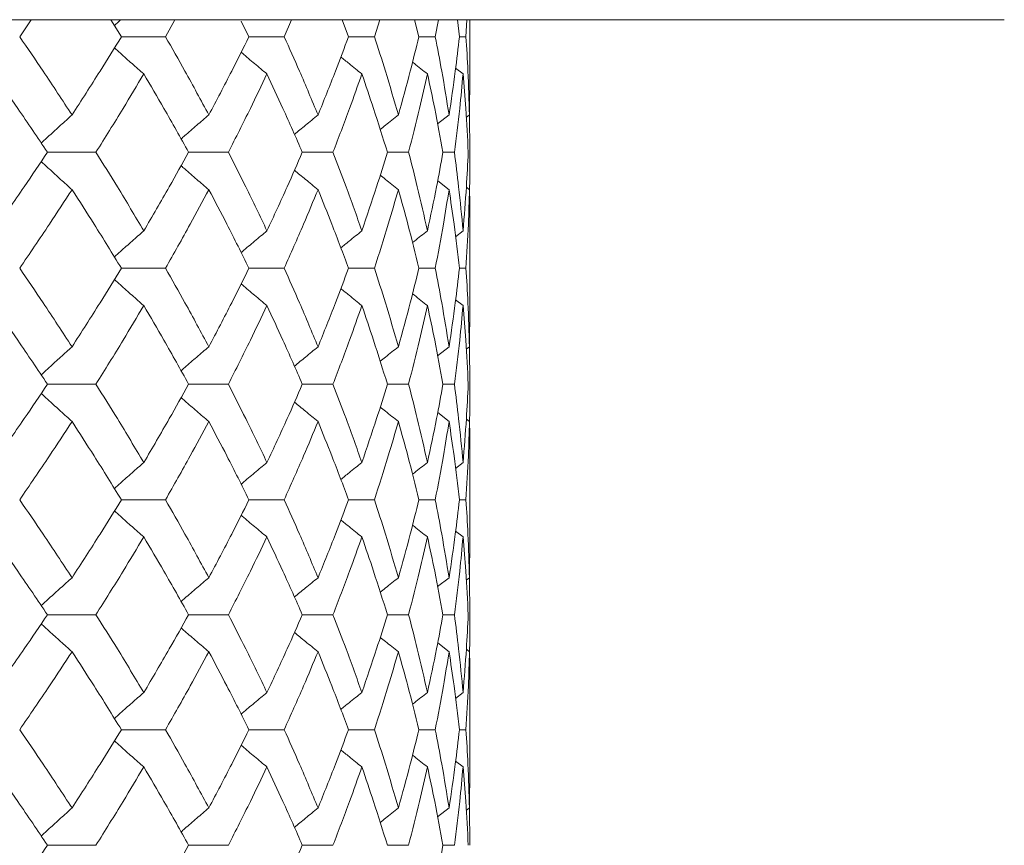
# Model space of a CAD drawing. Header units: inches. Extents: x -4.1 to 23, y -7 to 14.8.
# Tile 105 of 139: x 14.082 to 14.602, y 2.566 to 3.002. Entities that reach past the tile are written whole.
import ezdxf

# ---------------------------------------------------------------- set-up
doc = ezdxf.new("R2010")
doc.units = ezdxf.units.IN
doc.header["$MEASUREMENT"] = 0

msp = doc.modelspace()

# ---------------------------------------------------------------- linework, layer by layer
at = {"color": 7, "linetype": 'Continuous', "lineweight": 15}
for p, q in [((14.59477, 3.00138), (13.86616, 3.00138)), ((14.08246, 2.99256), (14.08846, 3.00138)), ((14.13612, 2.99256), (14.13062, 3.00138)), ((14.15942, 2.99256), (14.16439, 3.00138)), ((14.20346, 2.99256), (14.19931, 3.00075)), ((14.22205, 2.99256), (14.22595, 3.00138)), ((14.25598, 2.99256), (14.25262, 3.00138)), ((14.26967, 2.99256), (14.27246, 3.00138)), ((14.29313, 2.99256), (14.29089, 3.00138)), ((14.30176, 2.99256), (14.3034, 3.00138)), ((14.31449, 2.99256), (14.31341, 3.00138)), ((14.31796, 2.99256), (14.31845, 3.00138)), ((14.32005, 2.97205), (14.32005, 3.00138)), ((14.60205, 3.00152), (14.59477, 3.00138)), ((14.13612, 2.99256), (14.15942, 2.99256)), ((14.20346, 2.99256), (14.22205, 2.99256)), ((14.25598, 2.99256), (14.26967, 2.99256)), ((14.29313, 2.99256), (14.30176, 2.99256)), ((14.31449, 2.99256), (14.31796, 2.99256)), ((14.31643, 2.97293), (14.3125, 2.97597)), ((14.31982, 2.95129), (14.32002, 2.97205)), ((14.30904, 2.95129), (14.30299, 2.94658)), ((14.31982, 2.95129), (14.31813, 2.94999)), ((14.32005, 2.9316), (14.31982, 2.95176)), ((14.09713, 2.9316), (14.12268, 2.9316)), ((14.1716, 2.9316), (14.19257, 2.9316)), ((14.23161, 2.9316), (14.24777, 2.9316)), ((14.27651, 2.9316), (14.28768, 2.9316)), ((14.3058, 2.9316), (14.31186, 2.9316)), ((14.30904, 2.9119), (14.30303, 2.91659)), ((14.31982, 2.9119), (14.31817, 2.91317)), ((14.31643, 2.8902), (14.31246, 2.88712)), ((14.32005, 2.84988), (14.32005, 2.89108)), ((14.13612, 2.87048), (14.15942, 2.87048)), ((14.20346, 2.87048), (14.22205, 2.87048)), ((14.25598, 2.87048), (14.26967, 2.87048)), ((14.29313, 2.87048), (14.30176, 2.87048)), ((14.31449, 2.87048), (14.31796, 2.87048)), ((14.31643, 2.85076), (14.3125, 2.85381)), ((14.31982, 2.82906), (14.32002, 2.84988)), ((14.30904, 2.82906), (14.30299, 2.82435)), ((14.31982, 2.82906), (14.31813, 2.82776)), ((14.32005, 2.80936), (14.31982, 2.82953)), ((14.09713, 2.80936), (14.12268, 2.80936)), ((14.1716, 2.80936), (14.19257, 2.80936)), ((14.23161, 2.80936), (14.24777, 2.80936)), ((14.27651, 2.80936), (14.28768, 2.80936)), ((14.3058, 2.80936), (14.31186, 2.80936)), ((14.30904, 2.78967), (14.30303, 2.79435)), ((14.31982, 2.78967), (14.31817, 2.79094)), ((14.31643, 2.76803), (14.31246, 2.76496)), ((14.32005, 2.72794), (14.32005, 2.76891)), ((14.13612, 2.7484), (14.15942, 2.7484)), ((14.20346, 2.7484), (14.22205, 2.7484)), ((14.25598, 2.7484), (14.26967, 2.7484)), ((14.29313, 2.7484), (14.30176, 2.7484)), ((14.31449, 2.7484), (14.31796, 2.7484)), ((14.31643, 2.7288), (14.3125, 2.73184)), ((14.31982, 2.70729), (14.32002, 2.72794)), ((14.30904, 2.70729), (14.30299, 2.70262)), ((14.31982, 2.70729), (14.31813, 2.706)), ((14.32005, 2.68778), (14.31983, 2.70714)), ((14.09713, 2.68778), (14.12268, 2.68778)), ((14.1716, 2.68778), (14.19257, 2.68778)), ((14.23161, 2.68778), (14.24777, 2.68778)), ((14.27651, 2.68778), (14.28768, 2.68778)), ((14.3058, 2.68778), (14.31186, 2.68778)), ((14.30904, 2.66827), (14.30303, 2.67292)), ((14.31982, 2.66827), (14.31817, 2.66953)), ((14.31643, 2.64676), (14.31246, 2.64369)), ((14.32005, 2.60665), (14.32005, 2.64762)), ((14.13612, 2.62716), (14.15942, 2.62716)), ((14.20346, 2.62716), (14.22205, 2.62716)), ((14.25598, 2.62716), (14.26967, 2.62716)), ((14.29313, 2.62716), (14.30176, 2.62716)), ((14.31449, 2.62716), (14.31796, 2.62716)), ((14.31643, 2.60753), (14.3125, 2.61057)), ((14.31982, 2.58589), (14.32002, 2.60665)), ((14.30904, 2.58589), (14.30299, 2.58118)), ((14.31982, 2.58589), (14.31813, 2.58459)), ((14.32005, 2.5662), (14.31982, 2.58636)), ((14.09713, 2.5662), (14.12268, 2.5662)), ((14.1716, 2.5662), (14.19257, 2.5662)), ((14.23161, 2.5662), (14.24777, 2.5662)), ((14.27651, 2.5662), (14.28768, 2.5662)), ((14.3058, 2.5662), (14.31186, 2.5662))]:
    msp.add_line(p, q, dxfattribs=at)
for points, knots in [([(14.13567, 3.00138), (14.13564, 3.00135), (14.13455, 3.00039), (14.13348, 2.99941), (14.13244, 2.99846)], [0, 0, 0, 0, 0.032555, 1, 1, 1, 1]), ([(14.11008, 2.95129), (14.10503, 2.959), (14.09602, 2.97277), (14.0866, 2.98652), (14.08246, 2.99256)], [0, 0, 0, 0, 0.560339, 1, 1, 1, 1]), ([(14.11008, 2.95129), (14.11505, 2.959), (14.12392, 2.97277), (14.1324, 2.98652), (14.13612, 2.99256)], [0, 0, 0, 0, 0.560339, 1, 1, 1, 1]), ([(14.18227, 2.95129), (14.17812, 2.959), (14.1707, 2.97277), (14.16286, 2.98652), (14.15942, 2.99256)], [0, 0, 0, 0, 0.560339, 1, 1, 1, 1]), ([(14.18227, 2.95129), (14.18634, 2.959), (14.1936, 2.97277), (14.20045, 2.98652), (14.20346, 2.99256)], [0, 0, 0, 0, 0.560339, 1, 1, 1, 1]), ([(14.23989, 2.95129), (14.23667, 2.959), (14.23094, 2.97277), (14.22476, 2.98652), (14.22205, 2.99256)], [0, 0, 0, 0, 0.560339, 1, 1, 1, 1]), ([(14.23989, 2.95129), (14.24301, 2.959), (14.24859, 2.97277), (14.25372, 2.98652), (14.25598, 2.99256)], [0, 0, 0, 0, 0.560339, 1, 1, 1, 1]), ([(14.2823, 2.95129), (14.28006, 2.959), (14.27607, 2.97277), (14.27162, 2.98652), (14.26967, 2.99256)], [0, 0, 0, 0, 0.560339, 1, 1, 1, 1]), ([(14.2823, 2.95129), (14.28444, 2.959), (14.28827, 2.97277), (14.29164, 2.98652), (14.29313, 2.99256)], [0, 0, 0, 0, 0.560339, 1, 1, 1, 1]), ([(14.30904, 2.95129), (14.3078, 2.959), (14.3056, 2.97277), (14.30293, 2.98652), (14.30176, 2.99256)], [0, 0, 0, 0, 0.560339, 1, 1, 1, 1]), ([(14.30904, 2.95129), (14.31018, 2.959), (14.31221, 2.97277), (14.31379, 2.98652), (14.31449, 2.99256)], [0, 0, 0, 0, 0.560339, 1, 1, 1, 1]), ([(14.31982, 2.95129), (14.31959, 2.959), (14.3192, 2.97277), (14.31834, 2.98652), (14.31796, 2.99256)], [0, 0, 0, 0, 0.560339, 1, 1, 1, 1]), ([(14.14795, 2.97293), (14.14588, 2.97473), (14.14175, 2.97834), (14.13658, 2.98291), (14.13349, 2.9857), (14.13245, 2.98664)], [0, 0, 0, 0, 0.398231, 0.796462, 1, 1, 1, 1]), ([(14.21295, 2.97293), (14.21077, 2.97473), (14.20643, 2.97834), (14.20189, 2.98215), (14.19954, 2.98417), (14.19933, 2.98435)], [0, 0, 0, 0, 0.477008, 0.954016, 1, 1, 1, 1]), ([(14.26303, 2.97293), (14.26077, 2.97473), (14.25706, 2.97769), (14.25338, 2.9807), (14.25194, 2.98187)], [0, 0, 0, 0, 0.607895, 1, 1, 1, 1]), ([(14.29765, 2.97293), (14.29534, 2.97473), (14.2927, 2.97678), (14.29009, 2.97886), (14.28976, 2.97912)], [0, 0, 0, 0, 0.876774, 1, 1, 1, 1]), ([(14.09713, 2.9316), (14.09194, 2.93933), (14.08267, 2.95311), (14.07301, 2.96687), (14.06876, 2.97293)], [0, 0, 0, 0, 0.560274, 1, 1, 1, 1]), ([(14.12268, 2.9316), (14.12751, 2.93933), (14.13612, 2.95311), (14.14434, 2.96687), (14.14795, 2.97293)], [0, 0, 0, 0, 0.5602736, 1, 1, 1, 1]), ([(14.1716, 2.9316), (14.16729, 2.93933), (14.15961, 2.95311), (14.15151, 2.96687), (14.14795, 2.97293)], [0, 0, 0, 0, 0.560274, 1, 1, 1, 1]), ([(14.19257, 2.9316), (14.19649, 2.93933), (14.20348, 2.95311), (14.21006, 2.96687), (14.21295, 2.97293)], [0, 0, 0, 0, 0.560274, 1, 1, 1, 1]), ([(14.23161, 2.9316), (14.22824, 2.93933), (14.22223, 2.95311), (14.21578, 2.96687), (14.21295, 2.97293)], [0, 0, 0, 0, 0.5602736, 1, 1, 1, 1]), ([(14.24777, 2.9316), (14.25074, 2.93933), (14.25603, 2.95311), (14.26089, 2.96687), (14.26303, 2.97293)], [0, 0, 0, 0, 0.560274, 1, 1, 1, 1]), ([(14.27651, 2.9316), (14.27411, 2.93933), (14.26983, 2.95311), (14.26511, 2.96687), (14.26303, 2.97293)], [0, 0, 0, 0, 0.560274, 1, 1, 1, 1]), ([(14.28768, 2.9316), (14.28966, 2.93933), (14.2932, 2.95311), (14.29629, 2.96687), (14.29765, 2.97293)], [0, 0, 0, 0, 0.560274, 1, 1, 1, 1]), ([(14.3058, 2.9316), (14.3044, 2.93933), (14.3019, 2.95311), (14.29895, 2.96687), (14.29765, 2.97293)], [0, 0, 0, 0, 0.560274, 1, 1, 1, 1]), ([(14.31186, 2.9316), (14.31284, 2.93933), (14.31458, 2.95311), (14.31587, 2.96687), (14.31643, 2.97293)], [0, 0, 0, 0, 0.560274, 1, 1, 1, 1]), ([(14.31916, 2.9316), (14.31878, 2.93933), (14.31809, 2.95311), (14.31694, 2.96687), (14.31643, 2.97293)], [0, 0, 0, 0, 0.560274, 1, 1, 1, 1]), ([(14.11008, 2.95129), (14.10808, 2.94948), (14.10406, 2.94587), (14.09864, 2.94093), (14.09526, 2.93776), (14.09385, 2.93644)], [0, 0, 0, 0, 0.368669, 0.737339, 1, 1, 1, 1]), ([(14.18227, 2.95129), (14.18015, 2.94948), (14.17591, 2.94587), (14.17102, 2.94166), (14.16828, 2.93924), (14.16762, 2.93866)], [0, 0, 0, 0, 0.432564, 0.865127, 1, 1, 1, 1]), ([(14.23989, 2.95129), (14.23767, 2.94949), (14.23351, 2.94609), (14.22937, 2.94265), (14.22744, 2.94104)], [0, 0, 0, 0, 0.5317368, 1, 1, 1, 1]), ([(14.2823, 2.95129), (14.28001, 2.94949), (14.2768, 2.94695), (14.27362, 2.94438), (14.2727, 2.94364)], [0, 0, 0, 0, 0.7114015, 1, 1, 1, 1]), ([(14.06876, 2.8902), (14.07416, 2.89794), (14.0838, 2.91174), (14.09306, 2.92554), (14.09713, 2.9316)], [0, 0, 0, 0, 0.5601361, 1, 1, 1, 1]), ([(14.14795, 2.8902), (14.14334, 2.89794), (14.13511, 2.91174), (14.12648, 2.92554), (14.12268, 2.9316)], [0, 0, 0, 0, 0.560136, 1, 1, 1, 1]), ([(14.14795, 2.8902), (14.15248, 2.89794), (14.16056, 2.91174), (14.16822, 2.92554), (14.1716, 2.9316)], [0, 0, 0, 0, 0.560136, 1, 1, 1, 1]), ([(14.21295, 2.8902), (14.20926, 2.89794), (14.20267, 2.91174), (14.19565, 2.92554), (14.19257, 2.9316)], [0, 0, 0, 0, 0.560136, 1, 1, 1, 1]), ([(14.21295, 2.8902), (14.21655, 2.89794), (14.22297, 2.91174), (14.22897, 2.92554), (14.23161, 2.9316)], [0, 0, 0, 0, 0.560136, 1, 1, 1, 1]), ([(14.26303, 2.8902), (14.2603, 2.89794), (14.25542, 2.91174), (14.25011, 2.92554), (14.24777, 2.9316)], [0, 0, 0, 0, 0.5601361, 1, 1, 1, 1]), ([(14.26303, 2.8902), (14.26566, 2.89794), (14.27037, 2.91174), (14.27463, 2.92554), (14.27651, 2.9316)], [0, 0, 0, 0, 0.560136, 1, 1, 1, 1]), ([(14.29765, 2.8902), (14.29591, 2.89794), (14.29281, 2.91174), (14.28925, 2.92554), (14.28768, 2.9316)], [0, 0, 0, 0, 0.5601361, 1, 1, 1, 1]), ([(14.29765, 2.8902), (14.29929, 2.89794), (14.30223, 2.91174), (14.30471, 2.92554), (14.3058, 2.9316)], [0, 0, 0, 0, 0.560136, 1, 1, 1, 1]), ([(14.31643, 2.8902), (14.3157, 2.89794), (14.3144, 2.91174), (14.31264, 2.92554), (14.31186, 2.9316)], [0, 0, 0, 0, 0.560136, 1, 1, 1, 1]), ([(14.31643, 2.8902), (14.31707, 2.89794), (14.3182, 2.91174), (14.31887, 2.92554), (14.31916, 2.9316)], [0, 0, 0, 0, 0.560136, 1, 1, 1, 1]), ([(14.31982, 2.91122), (14.31985, 2.91195), (14.32007, 2.91874), (14.32006, 2.92554), (14.32005, 2.9316)], [0, 0, 0, 0, 0.10658, 1, 1, 1, 1]), ([(14.11008, 2.9119), (14.10808, 2.91371), (14.10406, 2.91732), (14.09865, 2.92227), (14.09526, 2.92544), (14.09386, 2.92676)], [0, 0, 0, 0, 0.368702, 0.737405, 1, 1, 1, 1]), ([(14.18227, 2.9119), (14.18015, 2.91371), (14.17591, 2.91732), (14.17103, 2.92153), (14.16829, 2.92396), (14.16764, 2.92453)], [0, 0, 0, 0, 0.432755, 0.865511, 1, 1, 1, 1]), ([(14.23989, 2.9119), (14.23767, 2.91371), (14.23351, 2.9171), (14.22939, 2.92054), (14.22746, 2.92215)], [0, 0, 0, 0, 0.5322892, 1, 1, 1, 1]), ([(14.2823, 2.9119), (14.28002, 2.9137), (14.27681, 2.91624), (14.27364, 2.9188), (14.27272, 2.91954)], [0, 0, 0, 0, 0.712979, 1, 1, 1, 1]), ([(14.08246, 2.87048), (14.08772, 2.87821), (14.09712, 2.89202), (14.10612, 2.90583), (14.11008, 2.9119)], [0, 0, 0, 0, 0.560071, 1, 1, 1, 1]), ([(14.13612, 2.87048), (14.13137, 2.87821), (14.12288, 2.89202), (14.11399, 2.90583), (14.11008, 2.9119)], [0, 0, 0, 0, 0.560071, 1, 1, 1, 1]), ([(14.15942, 2.87048), (14.16379, 2.87821), (14.17161, 2.89202), (14.17902, 2.90583), (14.18227, 2.9119)], [0, 0, 0, 0, 0.560071, 1, 1, 1, 1]), ([(14.20346, 2.87048), (14.19962, 2.87821), (14.19276, 2.89202), (14.18548, 2.90583), (14.18227, 2.9119)], [0, 0, 0, 0, 0.560071, 1, 1, 1, 1]), ([(14.22205, 2.87048), (14.22549, 2.87821), (14.23165, 2.89202), (14.23737, 2.90583), (14.23989, 2.9119)], [0, 0, 0, 0, 0.560071, 1, 1, 1, 1]), ([(14.25598, 2.87048), (14.2531, 2.87821), (14.24794, 2.89202), (14.24235, 2.90583), (14.23989, 2.9119)], [0, 0, 0, 0, 0.5600706, 1, 1, 1, 1]), ([(14.26967, 2.87048), (14.27215, 2.87821), (14.27657, 2.89202), (14.28055, 2.90583), (14.2823, 2.9119)], [0, 0, 0, 0, 0.560071, 1, 1, 1, 1]), ([(14.29313, 2.87048), (14.29123, 2.87821), (14.28784, 2.89202), (14.28399, 2.90583), (14.2823, 2.9119)], [0, 0, 0, 0, 0.560071, 1, 1, 1, 1]), ([(14.30176, 2.87048), (14.30324, 2.87821), (14.30589, 2.89202), (14.30808, 2.90583), (14.30904, 2.9119)], [0, 0, 0, 0, 0.560071, 1, 1, 1, 1]), ([(14.31449, 2.87048), (14.31359, 2.87821), (14.312, 2.89202), (14.30994, 2.90583), (14.30904, 2.9119)], [0, 0, 0, 0, 0.560071, 1, 1, 1, 1]), ([(14.31796, 2.87048), (14.31843, 2.87821), (14.31927, 2.89202), (14.31965, 2.90583), (14.31982, 2.9119)], [0, 0, 0, 0, 0.560071, 1, 1, 1, 1]), ([(14.32002, 2.89108), (14.32003, 2.89195), (14.32011, 2.89889), (14.31995, 2.90583), (14.31982, 2.9119)], [0, 0, 0, 0, 0.1249089, 1, 1, 1, 1]), ([(14.14795, 2.8902), (14.14589, 2.88839), (14.14176, 2.88478), (14.13658, 2.88019), (14.13349, 2.87738), (14.13244, 2.87642)], [0, 0, 0, 0, 0.39731, 0.79462, 1, 1, 1, 1]), ([(14.21295, 2.8902), (14.21078, 2.88839), (14.20644, 2.88478), (14.20189, 2.88095), (14.19953, 2.87891), (14.19932, 2.87872)], [0, 0, 0, 0, 0.4756973, 0.9513947, 1, 1, 1, 1]), ([(14.26303, 2.8902), (14.26078, 2.8884), (14.25706, 2.88541), (14.25337, 2.88239), (14.25192, 2.8812)], [0, 0, 0, 0, 0.60574, 1, 1, 1, 1]), ([(14.29765, 2.8902), (14.29534, 2.8884), (14.29269, 2.88633), (14.29007, 2.88423), (14.28973, 2.88397)], [0, 0, 0, 0, 0.872101, 1, 1, 1, 1]), ([(14.11008, 2.82906), (14.10503, 2.83679), (14.09601, 2.8506), (14.0866, 2.8644), (14.08246, 2.87048)], [0, 0, 0, 0, 0.559933, 1, 1, 1, 1]), ([(14.11008, 2.82906), (14.11505, 2.83679), (14.12392, 2.8506), (14.13239, 2.8644), (14.13612, 2.87048)], [0, 0, 0, 0, 0.559933, 1, 1, 1, 1]), ([(14.18227, 2.82906), (14.17812, 2.83679), (14.1707, 2.8506), (14.16286, 2.8644), (14.15942, 2.87048)], [0, 0, 0, 0, 0.559933, 1, 1, 1, 1]), ([(14.18227, 2.82906), (14.18634, 2.83679), (14.1936, 2.8506), (14.20045, 2.8644), (14.20346, 2.87048)], [0, 0, 0, 0, 0.559933, 1, 1, 1, 1]), ([(14.23989, 2.82906), (14.23667, 2.83679), (14.23094, 2.8506), (14.22476, 2.8644), (14.22205, 2.87048)], [0, 0, 0, 0, 0.559933, 1, 1, 1, 1]), ([(14.23989, 2.82906), (14.24301, 2.83679), (14.24859, 2.8506), (14.25372, 2.8644), (14.25598, 2.87048)], [0, 0, 0, 0, 0.559933, 1, 1, 1, 1]), ([(14.2823, 2.82906), (14.28006, 2.83679), (14.27607, 2.8506), (14.27162, 2.8644), (14.26967, 2.87048)], [0, 0, 0, 0, 0.559933, 1, 1, 1, 1]), ([(14.2823, 2.82906), (14.28444, 2.83679), (14.28827, 2.8506), (14.29164, 2.8644), (14.29313, 2.87048)], [0, 0, 0, 0, 0.559933, 1, 1, 1, 1]), ([(14.30904, 2.82906), (14.3078, 2.83679), (14.30559, 2.8506), (14.30293, 2.8644), (14.30176, 2.87048)], [0, 0, 0, 0, 0.559933, 1, 1, 1, 1]), ([(14.30904, 2.82906), (14.31018, 2.83679), (14.31222, 2.8506), (14.31379, 2.8644), (14.31449, 2.87048)], [0, 0, 0, 0, 0.559933, 1, 1, 1, 1]), ([(14.31982, 2.82906), (14.31959, 2.83679), (14.3192, 2.8506), (14.31834, 2.8644), (14.31796, 2.87048)], [0, 0, 0, 0, 0.559933, 1, 1, 1, 1]), ([(14.14795, 2.85076), (14.14589, 2.85257), (14.14176, 2.85618), (14.13658, 2.86077), (14.1335, 2.86358), (14.13245, 2.86453)], [0, 0, 0, 0, 0.39754, 0.795081, 1, 1, 1, 1]), ([(14.21295, 2.85076), (14.21078, 2.85257), (14.20644, 2.85619), (14.2019, 2.86001), (14.19954, 2.86204), (14.19933, 2.86223)], [0, 0, 0, 0, 0.4761973, 0.9523946, 1, 1, 1, 1]), ([(14.26303, 2.85076), (14.26078, 2.85256), (14.25707, 2.85554), (14.25339, 2.85856), (14.25194, 2.85974)], [0, 0, 0, 0, 0.6068899, 1, 1, 1, 1]), ([(14.29765, 2.85076), (14.29534, 2.85256), (14.2927, 2.85462), (14.29009, 2.85671), (14.28976, 2.85697)], [0, 0, 0, 0, 0.875383, 1, 1, 1, 1]), ([(14.09713, 2.80936), (14.09194, 2.81708), (14.08267, 2.83088), (14.07301, 2.84468), (14.06876, 2.85076)], [0, 0, 0, 0, 0.5598675, 1, 1, 1, 1]), ([(14.12268, 2.80936), (14.12751, 2.81708), (14.13613, 2.83088), (14.14434, 2.84468), (14.14795, 2.85076)], [0, 0, 0, 0, 0.559868, 1, 1, 1, 1]), ([(14.1716, 2.80936), (14.16729, 2.81708), (14.15961, 2.83088), (14.15152, 2.84468), (14.14795, 2.85076)], [0, 0, 0, 0, 0.559868, 1, 1, 1, 1]), ([(14.19257, 2.80936), (14.19649, 2.81708), (14.20348, 2.83088), (14.21005, 2.84468), (14.21295, 2.85076)], [0, 0, 0, 0, 0.559868, 1, 1, 1, 1]), ([(14.23161, 2.80936), (14.22824, 2.81708), (14.22223, 2.83088), (14.21578, 2.84468), (14.21295, 2.85076)], [0, 0, 0, 0, 0.559868, 1, 1, 1, 1]), ([(14.24777, 2.80936), (14.25074, 2.81708), (14.25604, 2.83088), (14.26089, 2.84468), (14.26303, 2.85076)], [0, 0, 0, 0, 0.559868, 1, 1, 1, 1]), ([(14.27651, 2.80936), (14.27411, 2.81708), (14.26983, 2.83088), (14.26511, 2.84468), (14.26303, 2.85076)], [0, 0, 0, 0, 0.5598675, 1, 1, 1, 1]), ([(14.28768, 2.80936), (14.28966, 2.81708), (14.2932, 2.83088), (14.29629, 2.84468), (14.29765, 2.85076)], [0, 0, 0, 0, 0.559868, 1, 1, 1, 1]), ([(14.3058, 2.80936), (14.3044, 2.81708), (14.3019, 2.83088), (14.29895, 2.84468), (14.29765, 2.85076)], [0, 0, 0, 0, 0.559868, 1, 1, 1, 1]), ([(14.31186, 2.80936), (14.31284, 2.81708), (14.31458, 2.83088), (14.31587, 2.84468), (14.31643, 2.85076)], [0, 0, 0, 0, 0.559868, 1, 1, 1, 1]), ([(14.31916, 2.80936), (14.31878, 2.81708), (14.31809, 2.83088), (14.31694, 2.84468), (14.31643, 2.85076)], [0, 0, 0, 0, 0.559868, 1, 1, 1, 1]), ([(14.11008, 2.82906), (14.10808, 2.82725), (14.10406, 2.82364), (14.09865, 2.81869), (14.09526, 2.81552), (14.09385, 2.8142)], [0, 0, 0, 0, 0.368553, 0.737106, 1, 1, 1, 1]), ([(14.18227, 2.82906), (14.18015, 2.82725), (14.17591, 2.82364), (14.17103, 2.81942), (14.16828, 2.817), (14.16763, 2.81642)], [0, 0, 0, 0, 0.432425, 0.864851, 1, 1, 1, 1]), ([(14.23989, 2.82906), (14.23767, 2.82726), (14.23351, 2.82386), (14.22937, 2.82041), (14.22744, 2.8188)], [0, 0, 0, 0, 0.531557, 1, 1, 1, 1]), ([(14.2823, 2.82906), (14.28002, 2.82726), (14.2768, 2.82472), (14.27362, 2.82215), (14.2727, 2.8214)], [0, 0, 0, 0, 0.711142, 1, 1, 1, 1]), ([(14.06876, 2.76803), (14.07416, 2.77574), (14.08381, 2.78951), (14.09306, 2.80329), (14.09713, 2.80936)], [0, 0, 0, 0, 0.55973, 1, 1, 1, 1]), ([(14.14795, 2.76803), (14.14335, 2.77574), (14.13511, 2.78951), (14.12648, 2.80329), (14.12268, 2.80936)], [0, 0, 0, 0, 0.55973, 1, 1, 1, 1]), ([(14.14795, 2.76803), (14.15248, 2.77574), (14.16056, 2.78951), (14.16822, 2.80329), (14.1716, 2.80936)], [0, 0, 0, 0, 0.55973, 1, 1, 1, 1]), ([(14.21295, 2.76803), (14.20926, 2.77574), (14.20267, 2.78951), (14.19566, 2.80329), (14.19257, 2.80936)], [0, 0, 0, 0, 0.55973, 1, 1, 1, 1]), ([(14.21295, 2.76803), (14.21655, 2.77574), (14.22298, 2.78951), (14.22897, 2.80329), (14.23161, 2.80936)], [0, 0, 0, 0, 0.55973, 1, 1, 1, 1]), ([(14.26303, 2.76803), (14.2603, 2.77574), (14.25542, 2.78951), (14.25011, 2.80329), (14.24777, 2.80936)], [0, 0, 0, 0, 0.55973, 1, 1, 1, 1]), ([(14.26303, 2.76803), (14.26566, 2.77574), (14.27037, 2.78951), (14.27463, 2.80329), (14.27651, 2.80936)], [0, 0, 0, 0, 0.55973, 1, 1, 1, 1]), ([(14.29765, 2.76803), (14.29591, 2.77574), (14.2928, 2.78951), (14.28925, 2.80329), (14.28768, 2.80936)], [0, 0, 0, 0, 0.55973, 1, 1, 1, 1]), ([(14.29765, 2.76803), (14.29929, 2.77574), (14.30223, 2.78951), (14.30471, 2.80329), (14.3058, 2.80936)], [0, 0, 0, 0, 0.55973, 1, 1, 1, 1]), ([(14.31643, 2.76803), (14.3157, 2.77574), (14.3144, 2.78951), (14.31264, 2.80329), (14.31186, 2.80936)], [0, 0, 0, 0, 0.55973, 1, 1, 1, 1]), ([(14.31643, 2.76803), (14.31707, 2.77574), (14.3182, 2.78951), (14.31887, 2.80329), (14.31916, 2.80936)], [0, 0, 0, 0, 0.55973, 1, 1, 1, 1]), ([(14.31982, 2.789), (14.31985, 2.78972), (14.32007, 2.7965), (14.32006, 2.80329), (14.32005, 2.80936)], [0, 0, 0, 0, 0.106178, 1, 1, 1, 1]), ([(14.11008, 2.78967), (14.10808, 2.79148), (14.10406, 2.79509), (14.09865, 2.80003), (14.09526, 2.8032), (14.09386, 2.80451)], [0, 0, 0, 0, 0.368829, 0.737658, 1, 1, 1, 1]), ([(14.18227, 2.78967), (14.18015, 2.79148), (14.17591, 2.79509), (14.17102, 2.79929), (14.16828, 2.80172), (14.16764, 2.80229)], [0, 0, 0, 0, 0.432912, 0.865823, 1, 1, 1, 1]), ([(14.23989, 2.78967), (14.23767, 2.79147), (14.23351, 2.79486), (14.22938, 2.7983), (14.22745, 2.7999)], [0, 0, 0, 0, 0.532499, 1, 1, 1, 1]), ([(14.2823, 2.78967), (14.28001, 2.79147), (14.27681, 2.794), (14.27363, 2.79656), (14.27272, 2.7973)], [0, 0, 0, 0, 0.713291, 1, 1, 1, 1]), ([(14.08246, 2.7484), (14.08772, 2.7561), (14.09712, 2.76984), (14.10612, 2.78361), (14.11008, 2.78967)], [0, 0, 0, 0, 0.559665, 1, 1, 1, 1]), ([(14.13612, 2.7484), (14.13137, 2.7561), (14.12288, 2.76984), (14.11399, 2.78361), (14.11008, 2.78967)], [0, 0, 0, 0, 0.5596645, 1, 1, 1, 1]), ([(14.15942, 2.7484), (14.16379, 2.7561), (14.17161, 2.76984), (14.17901, 2.78361), (14.18227, 2.78967)], [0, 0, 0, 0, 0.559665, 1, 1, 1, 1]), ([(14.20346, 2.7484), (14.19962, 2.7561), (14.19275, 2.76984), (14.18548, 2.78361), (14.18227, 2.78967)], [0, 0, 0, 0, 0.559665, 1, 1, 1, 1]), ([(14.22205, 2.7484), (14.22549, 2.7561), (14.23165, 2.76984), (14.23737, 2.78361), (14.23989, 2.78967)], [0, 0, 0, 0, 0.5596645, 1, 1, 1, 1]), ([(14.25598, 2.7484), (14.2531, 2.7561), (14.24794, 2.76984), (14.24235, 2.78361), (14.23989, 2.78967)], [0, 0, 0, 0, 0.559665, 1, 1, 1, 1]), ([(14.26967, 2.7484), (14.27215, 2.7561), (14.27657, 2.76984), (14.28055, 2.78361), (14.2823, 2.78967)], [0, 0, 0, 0, 0.559665, 1, 1, 1, 1]), ([(14.29313, 2.7484), (14.29123, 2.7561), (14.28783, 2.76984), (14.28399, 2.78361), (14.2823, 2.78967)], [0, 0, 0, 0, 0.559665, 1, 1, 1, 1]), ([(14.30176, 2.7484), (14.30324, 2.7561), (14.30589, 2.76984), (14.30808, 2.78361), (14.30904, 2.78967)], [0, 0, 0, 0, 0.559665, 1, 1, 1, 1]), ([(14.31449, 2.7484), (14.31359, 2.7561), (14.312, 2.76984), (14.30994, 2.78361), (14.30904, 2.78967)], [0, 0, 0, 0, 0.559665, 1, 1, 1, 1]), ([(14.31796, 2.7484), (14.31843, 2.7561), (14.31927, 2.76984), (14.31965, 2.78361), (14.31982, 2.78967)], [0, 0, 0, 0, 0.559665, 1, 1, 1, 1]), ([(14.32002, 2.76891), (14.32003, 2.76977), (14.32011, 2.77668), (14.31995, 2.78361), (14.31982, 2.78967)], [0, 0, 0, 0, 0.1243752, 1, 1, 1, 1]), ([(14.14795, 2.76803), (14.14588, 2.76623), (14.14175, 2.76262), (14.13657, 2.75805), (14.13349, 2.75526), (14.13244, 2.75431)], [0, 0, 0, 0, 0.398014, 0.796028, 1, 1, 1, 1]), ([(14.21295, 2.76803), (14.21077, 2.76623), (14.20643, 2.76262), (14.20189, 2.75881), (14.19953, 2.75678), (14.19932, 2.7566)], [0, 0, 0, 0, 0.47653, 0.95306, 1, 1, 1, 1]), ([(14.26303, 2.76803), (14.26077, 2.76623), (14.25706, 2.76326), (14.25337, 2.76025), (14.25192, 2.75907)], [0, 0, 0, 0, 0.606782, 1, 1, 1, 1]), ([(14.29765, 2.76803), (14.29534, 2.76623), (14.29269, 2.76417), (14.29007, 2.76209), (14.28973, 2.76182)], [0, 0, 0, 0, 0.873558, 1, 1, 1, 1]), ([(14.11008, 2.70729), (14.10503, 2.71495), (14.09601, 2.72864), (14.0866, 2.74236), (14.08246, 2.7484)], [0, 0, 0, 0, 0.559527, 1, 1, 1, 1]), ([(14.11008, 2.70729), (14.11505, 2.71495), (14.12393, 2.72864), (14.13239, 2.74236), (14.13612, 2.7484)], [0, 0, 0, 0, 0.559527, 1, 1, 1, 1]), ([(14.18227, 2.70729), (14.17812, 2.71495), (14.17069, 2.72864), (14.16286, 2.74236), (14.15942, 2.7484)], [0, 0, 0, 0, 0.559527, 1, 1, 1, 1]), ([(14.18227, 2.70729), (14.18634, 2.71495), (14.19361, 2.72864), (14.20044, 2.74236), (14.20346, 2.7484)], [0, 0, 0, 0, 0.559527, 1, 1, 1, 1]), ([(14.23989, 2.70729), (14.23668, 2.71495), (14.23093, 2.72864), (14.22476, 2.74236), (14.22205, 2.7484)], [0, 0, 0, 0, 0.559527, 1, 1, 1, 1]), ([(14.23989, 2.70729), (14.24301, 2.71495), (14.24859, 2.72864), (14.25372, 2.74236), (14.25598, 2.7484)], [0, 0, 0, 0, 0.559527, 1, 1, 1, 1]), ([(14.2823, 2.70729), (14.28006, 2.71495), (14.27606, 2.72864), (14.27162, 2.74236), (14.26967, 2.7484)], [0, 0, 0, 0, 0.5595273, 1, 1, 1, 1]), ([(14.2823, 2.70729), (14.28444, 2.71495), (14.28827, 2.72864), (14.29164, 2.74236), (14.29313, 2.7484)], [0, 0, 0, 0, 0.559527, 1, 1, 1, 1]), ([(14.30904, 2.70729), (14.3078, 2.71495), (14.30559, 2.72864), (14.30293, 2.74236), (14.30176, 2.7484)], [0, 0, 0, 0, 0.559527, 1, 1, 1, 1]), ([(14.30904, 2.70729), (14.31018, 2.71495), (14.31222, 2.72864), (14.31379, 2.74236), (14.31449, 2.7484)], [0, 0, 0, 0, 0.559527, 1, 1, 1, 1]), ([(14.31982, 2.70729), (14.31959, 2.71495), (14.3192, 2.72864), (14.31834, 2.74236), (14.31796, 2.7484)], [0, 0, 0, 0, 0.559527, 1, 1, 1, 1]), ([(14.14795, 2.7288), (14.14588, 2.73061), (14.14174, 2.73421), (14.13657, 2.73876), (14.13349, 2.74155), (14.13245, 2.74249)], [0, 0, 0, 0, 0.398509, 0.7970181, 1, 1, 1, 1]), ([(14.21295, 2.7288), (14.21077, 2.73061), (14.20642, 2.73421), (14.20188, 2.73801), (14.19953, 2.74002), (14.19933, 2.7402)], [0, 0, 0, 0, 0.4773655, 0.954731, 1, 1, 1, 1]), ([(14.26303, 2.7288), (14.26077, 2.7306), (14.25706, 2.73356), (14.25338, 2.73656), (14.25194, 2.73773)], [0, 0, 0, 0, 0.608395, 1, 1, 1, 1]), ([(14.29765, 2.7288), (14.29534, 2.7306), (14.2927, 2.73265), (14.29008, 2.73472), (14.28976, 2.73498)], [0, 0, 0, 0, 0.877599, 1, 1, 1, 1]), ([(14.09713, 2.68778), (14.09194, 2.69542), (14.08266, 2.70908), (14.07301, 2.72277), (14.06876, 2.7288)], [0, 0, 0, 0, 0.559462, 1, 1, 1, 1]), ([(14.12268, 2.68778), (14.1275, 2.69542), (14.13613, 2.70908), (14.14434, 2.72277), (14.14795, 2.7288)], [0, 0, 0, 0, 0.559462, 1, 1, 1, 1]), ([(14.1716, 2.68778), (14.1673, 2.69542), (14.15961, 2.70908), (14.15152, 2.72277), (14.14795, 2.7288)], [0, 0, 0, 0, 0.559462, 1, 1, 1, 1]), ([(14.19257, 2.68778), (14.19649, 2.69542), (14.20349, 2.70908), (14.21005, 2.72277), (14.21295, 2.7288)], [0, 0, 0, 0, 0.559462, 1, 1, 1, 1]), ([(14.23161, 2.68778), (14.22824, 2.69542), (14.22222, 2.70908), (14.21578, 2.72277), (14.21295, 2.7288)], [0, 0, 0, 0, 0.559462, 1, 1, 1, 1]), ([(14.24777, 2.68778), (14.25074, 2.69542), (14.25604, 2.70908), (14.26089, 2.72277), (14.26303, 2.7288)], [0, 0, 0, 0, 0.559462, 1, 1, 1, 1]), ([(14.27651, 2.68778), (14.27411, 2.69542), (14.26983, 2.70908), (14.26511, 2.72277), (14.26303, 2.7288)], [0, 0, 0, 0, 0.559462, 1, 1, 1, 1]), ([(14.28768, 2.68778), (14.28966, 2.69542), (14.29321, 2.70908), (14.29629, 2.72277), (14.29765, 2.7288)], [0, 0, 0, 0, 0.559462, 1, 1, 1, 1]), ([(14.3058, 2.68778), (14.3044, 2.69542), (14.3019, 2.70908), (14.29895, 2.72277), (14.29765, 2.7288)], [0, 0, 0, 0, 0.559462, 1, 1, 1, 1]), ([(14.31186, 2.68778), (14.31284, 2.69542), (14.31458, 2.70908), (14.31587, 2.72277), (14.31643, 2.7288)], [0, 0, 0, 0, 0.559462, 1, 1, 1, 1]), ([(14.31916, 2.68778), (14.31878, 2.69542), (14.31809, 2.70908), (14.31694, 2.72277), (14.31643, 2.7288)], [0, 0, 0, 0, 0.559462, 1, 1, 1, 1]), ([(14.11008, 2.70729), (14.10807, 2.70549), (14.10404, 2.70189), (14.09863, 2.697), (14.09525, 2.69386), (14.09385, 2.69257)], [0, 0, 0, 0, 0.369977, 0.739953, 1, 1, 1, 1]), ([(14.18227, 2.70729), (14.18014, 2.70549), (14.17589, 2.70189), (14.171, 2.69772), (14.16826, 2.69533), (14.16763, 2.69477)], [0, 0, 0, 0, 0.434088, 0.868175, 1, 1, 1, 1]), ([(14.23989, 2.70729), (14.23767, 2.70549), (14.2335, 2.70213), (14.22937, 2.69872), (14.22744, 2.69713)], [0, 0, 0, 0, 0.533578, 1, 1, 1, 1]), ([(14.2823, 2.70729), (14.28001, 2.70549), (14.2768, 2.70298), (14.27361, 2.70043), (14.2727, 2.6997)], [0, 0, 0, 0, 0.713818, 1, 1, 1, 1]), ([(14.06876, 2.64676), (14.07416, 2.65443), (14.0838, 2.66812), (14.09306, 2.68178), (14.09713, 2.68778)], [0, 0, 0, 0, 0.5605414, 1, 1, 1, 1]), ([(14.14795, 2.64676), (14.14334, 2.65443), (14.13512, 2.66812), (14.12648, 2.68178), (14.12268, 2.68778)], [0, 0, 0, 0, 0.560541, 1, 1, 1, 1]), ([(14.14795, 2.64676), (14.15248, 2.65443), (14.16055, 2.66812), (14.16823, 2.68178), (14.1716, 2.68778)], [0, 0, 0, 0, 0.560541, 1, 1, 1, 1]), ([(14.21295, 2.64676), (14.20926, 2.65443), (14.20267, 2.66812), (14.19565, 2.68178), (14.19257, 2.68778)], [0, 0, 0, 0, 0.560541, 1, 1, 1, 1]), ([(14.21295, 2.64676), (14.21655, 2.65443), (14.22297, 2.66812), (14.22897, 2.68178), (14.23161, 2.68778)], [0, 0, 0, 0, 0.560541, 1, 1, 1, 1]), ([(14.26303, 2.64676), (14.2603, 2.65443), (14.25543, 2.66812), (14.25011, 2.68178), (14.24777, 2.68778)], [0, 0, 0, 0, 0.560541, 1, 1, 1, 1]), ([(14.26303, 2.64676), (14.26566, 2.65443), (14.27037, 2.66812), (14.27463, 2.68178), (14.27651, 2.68778)], [0, 0, 0, 0, 0.560541, 1, 1, 1, 1]), ([(14.29765, 2.64676), (14.29591, 2.65443), (14.29281, 2.66812), (14.28925, 2.68178), (14.28768, 2.68778)], [0, 0, 0, 0, 0.560541, 1, 1, 1, 1]), ([(14.29765, 2.64676), (14.29929, 2.65443), (14.30223, 2.66812), (14.30471, 2.68178), (14.3058, 2.68778)], [0, 0, 0, 0, 0.560541, 1, 1, 1, 1]), ([(14.31643, 2.64676), (14.3157, 2.65443), (14.3144, 2.66812), (14.31264, 2.68178), (14.31186, 2.68778)], [0, 0, 0, 0, 0.560541, 1, 1, 1, 1]), ([(14.31643, 2.64676), (14.31707, 2.65443), (14.3182, 2.66812), (14.31887, 2.68178), (14.31916, 2.68778)], [0, 0, 0, 0, 0.560541, 1, 1, 1, 1]), ([(14.31982, 2.66761), (14.31985, 2.66833), (14.32007, 2.67506), (14.32006, 2.68178), (14.32005, 2.68778)], [0, 0, 0, 0, 0.106983, 1, 1, 1, 1]), ([(14.11008, 2.66827), (14.10807, 2.67007), (14.10404, 2.67367), (14.09863, 2.67856), (14.09525, 2.68169), (14.09386, 2.68298)], [0, 0, 0, 0, 0.370116, 0.740232, 1, 1, 1, 1]), ([(14.18227, 2.66827), (14.18014, 2.67007), (14.17589, 2.67367), (14.17101, 2.67784), (14.16827, 2.68023), (14.16764, 2.68078)], [0, 0, 0, 0, 0.434401, 0.868802, 1, 1, 1, 1]), ([(14.23989, 2.66827), (14.23767, 2.67007), (14.23351, 2.67343), (14.22938, 2.67684), (14.22746, 2.67842)], [0, 0, 0, 0, 0.534283, 1, 1, 1, 1]), ([(14.2823, 2.66827), (14.28001, 2.67007), (14.27681, 2.67258), (14.27363, 2.67512), (14.27272, 2.67584)], [0, 0, 0, 0, 0.715611, 1, 1, 1, 1]), ([(14.08246, 2.62716), (14.08772, 2.63485), (14.09711, 2.64857), (14.10612, 2.66226), (14.11008, 2.66827)], [0, 0, 0, 0, 0.560476, 1, 1, 1, 1]), ([(14.13612, 2.62716), (14.13137, 2.63485), (14.12289, 2.64857), (14.11399, 2.66226), (14.11008, 2.66827)], [0, 0, 0, 0, 0.560476, 1, 1, 1, 1]), ([(14.15942, 2.62716), (14.1638, 2.63485), (14.17161, 2.64857), (14.17902, 2.66226), (14.18227, 2.66827)], [0, 0, 0, 0, 0.560476, 1, 1, 1, 1]), ([(14.20346, 2.62716), (14.19961, 2.63485), (14.19276, 2.64857), (14.18547, 2.66226), (14.18227, 2.66827)], [0, 0, 0, 0, 0.560476, 1, 1, 1, 1]), ([(14.22205, 2.62716), (14.2255, 2.63485), (14.23165, 2.64857), (14.23737, 2.66226), (14.23989, 2.66827)], [0, 0, 0, 0, 0.560476, 1, 1, 1, 1]), ([(14.25598, 2.62716), (14.2531, 2.63485), (14.24795, 2.64857), (14.24235, 2.66226), (14.23989, 2.66827)], [0, 0, 0, 0, 0.560476, 1, 1, 1, 1]), ([(14.26967, 2.62716), (14.27215, 2.63485), (14.27657, 2.64857), (14.28055, 2.66226), (14.2823, 2.66827)], [0, 0, 0, 0, 0.560476, 1, 1, 1, 1]), ([(14.29313, 2.62716), (14.29123, 2.63485), (14.28784, 2.64857), (14.28399, 2.66226), (14.2823, 2.66827)], [0, 0, 0, 0, 0.560476, 1, 1, 1, 1]), ([(14.30176, 2.62716), (14.30324, 2.63485), (14.30589, 2.64857), (14.30808, 2.66226), (14.30904, 2.66827)], [0, 0, 0, 0, 0.560476, 1, 1, 1, 1]), ([(14.31449, 2.62716), (14.31359, 2.63485), (14.312, 2.64857), (14.30994, 2.66226), (14.30904, 2.66827)], [0, 0, 0, 0, 0.5604762, 1, 1, 1, 1]), ([(14.31796, 2.62716), (14.31843, 2.63485), (14.31927, 2.64857), (14.31965, 2.66226), (14.31982, 2.66827)], [0, 0, 0, 0, 0.560476, 1, 1, 1, 1]), ([(14.32002, 2.64762), (14.32003, 2.64849), (14.32011, 2.65538), (14.31995, 2.66226), (14.31982, 2.66827)], [0, 0, 0, 0, 0.125443, 1, 1, 1, 1]), ([(14.14795, 2.64676), (14.14588, 2.64496), (14.14174, 2.64135), (14.13656, 2.63679), (14.13348, 2.63401), (14.13244, 2.63306)], [0, 0, 0, 0, 0.398265, 0.796529, 1, 1, 1, 1]), ([(14.21295, 2.64676), (14.21077, 2.64496), (14.20642, 2.64135), (14.20188, 2.63755), (14.19952, 2.63553), (14.19931, 2.63535)], [0, 0, 0, 0, 0.4768413, 0.9536826, 1, 1, 1, 1]), ([(14.26303, 2.64676), (14.26077, 2.64496), (14.25705, 2.642), (14.25336, 2.63899), (14.25192, 2.63781)], [0, 0, 0, 0, 0.607204, 1, 1, 1, 1]), ([(14.29765, 2.64676), (14.29534, 2.64496), (14.29269, 2.64291), (14.29006, 2.64082), (14.28973, 2.64056)], [0, 0, 0, 0, 0.874238, 1, 1, 1, 1]), ([(14.11008, 2.58589), (14.10503, 2.5936), (14.09602, 2.60737), (14.0866, 2.62112), (14.08246, 2.62716)], [0, 0, 0, 0, 0.560339, 1, 1, 1, 1]), ([(14.11008, 2.58589), (14.11505, 2.5936), (14.12392, 2.60737), (14.1324, 2.62112), (14.13612, 2.62716)], [0, 0, 0, 0, 0.560339, 1, 1, 1, 1]), ([(14.18227, 2.58589), (14.17812, 2.5936), (14.1707, 2.60737), (14.16286, 2.62112), (14.15942, 2.62716)], [0, 0, 0, 0, 0.560339, 1, 1, 1, 1]), ([(14.18227, 2.58589), (14.18634, 2.5936), (14.1936, 2.60737), (14.20045, 2.62112), (14.20346, 2.62716)], [0, 0, 0, 0, 0.560339, 1, 1, 1, 1]), ([(14.23989, 2.58589), (14.23667, 2.5936), (14.23094, 2.60737), (14.22476, 2.62112), (14.22205, 2.62716)], [0, 0, 0, 0, 0.560339, 1, 1, 1, 1]), ([(14.23989, 2.58589), (14.24301, 2.5936), (14.24859, 2.60737), (14.25372, 2.62112), (14.25598, 2.62716)], [0, 0, 0, 0, 0.560339, 1, 1, 1, 1]), ([(14.2823, 2.58589), (14.28006, 2.5936), (14.27607, 2.60737), (14.27162, 2.62112), (14.26967, 2.62716)], [0, 0, 0, 0, 0.560339, 1, 1, 1, 1]), ([(14.2823, 2.58589), (14.28444, 2.5936), (14.28827, 2.60737), (14.29164, 2.62112), (14.29313, 2.62716)], [0, 0, 0, 0, 0.560339, 1, 1, 1, 1]), ([(14.30904, 2.58589), (14.3078, 2.5936), (14.3056, 2.60737), (14.30293, 2.62112), (14.30176, 2.62716)], [0, 0, 0, 0, 0.560339, 1, 1, 1, 1]), ([(14.30904, 2.58589), (14.31018, 2.5936), (14.31221, 2.60737), (14.31379, 2.62112), (14.31449, 2.62716)], [0, 0, 0, 0, 0.560339, 1, 1, 1, 1]), ([(14.31982, 2.58589), (14.31959, 2.5936), (14.3192, 2.60737), (14.31834, 2.62112), (14.31796, 2.62716)], [0, 0, 0, 0, 0.560339, 1, 1, 1, 1]), ([(14.14795, 2.60753), (14.14588, 2.60933), (14.14175, 2.61294), (14.13658, 2.61751), (14.13349, 2.6203), (14.13245, 2.62124)], [0, 0, 0, 0, 0.398231, 0.796462, 1, 1, 1, 1]), ([(14.21295, 2.60753), (14.21077, 2.60933), (14.20643, 2.61294), (14.20189, 2.61675), (14.19954, 2.61877), (14.19933, 2.61895)], [0, 0, 0, 0, 0.477008, 0.954016, 1, 1, 1, 1]), ([(14.26303, 2.60753), (14.26077, 2.60933), (14.25706, 2.61229), (14.25338, 2.6153), (14.25194, 2.61647)], [0, 0, 0, 0, 0.607895, 1, 1, 1, 1]), ([(14.29765, 2.60753), (14.29534, 2.60933), (14.2927, 2.61138), (14.29009, 2.61346), (14.28976, 2.61372)], [0, 0, 0, 0, 0.876774, 1, 1, 1, 1]), ([(14.09713, 2.5662), (14.09194, 2.57393), (14.08267, 2.58771), (14.07301, 2.60147), (14.06876, 2.60753)], [0, 0, 0, 0, 0.560274, 1, 1, 1, 1]), ([(14.12268, 2.5662), (14.12751, 2.57393), (14.13612, 2.58771), (14.14434, 2.60147), (14.14795, 2.60753)], [0, 0, 0, 0, 0.5602736, 1, 1, 1, 1]), ([(14.1716, 2.5662), (14.16729, 2.57393), (14.15961, 2.58771), (14.15151, 2.60147), (14.14795, 2.60753)], [0, 0, 0, 0, 0.560274, 1, 1, 1, 1]), ([(14.19257, 2.5662), (14.19649, 2.57393), (14.20348, 2.58771), (14.21006, 2.60147), (14.21295, 2.60753)], [0, 0, 0, 0, 0.5602736, 1, 1, 1, 1]), ([(14.23161, 2.5662), (14.22824, 2.57393), (14.22223, 2.58771), (14.21578, 2.60147), (14.21295, 2.60753)], [0, 0, 0, 0, 0.560274, 1, 1, 1, 1]), ([(14.24777, 2.5662), (14.25074, 2.57393), (14.25603, 2.58771), (14.26089, 2.60147), (14.26303, 2.60753)], [0, 0, 0, 0, 0.5602736, 1, 1, 1, 1]), ([(14.27651, 2.5662), (14.27411, 2.57393), (14.26983, 2.58771), (14.26511, 2.60147), (14.26303, 2.60753)], [0, 0, 0, 0, 0.560274, 1, 1, 1, 1]), ([(14.28768, 2.5662), (14.28966, 2.57393), (14.2932, 2.58771), (14.29629, 2.60147), (14.29765, 2.60753)], [0, 0, 0, 0, 0.5602736, 1, 1, 1, 1]), ([(14.3058, 2.5662), (14.3044, 2.57393), (14.3019, 2.58771), (14.29895, 2.60147), (14.29765, 2.60753)], [0, 0, 0, 0, 0.560274, 1, 1, 1, 1]), ([(14.31186, 2.5662), (14.31284, 2.57393), (14.31458, 2.58771), (14.31587, 2.60147), (14.31643, 2.60753)], [0, 0, 0, 0, 0.560274, 1, 1, 1, 1]), ([(14.31916, 2.5662), (14.31878, 2.57393), (14.31809, 2.58771), (14.31694, 2.60147), (14.31643, 2.60753)], [0, 0, 0, 0, 0.5602736, 1, 1, 1, 1]), ([(14.11008, 2.58589), (14.10808, 2.58408), (14.10406, 2.58047), (14.09864, 2.57553), (14.09526, 2.57236), (14.09385, 2.57104)], [0, 0, 0, 0, 0.368669, 0.737339, 1, 1, 1, 1]), ([(14.18227, 2.58589), (14.18015, 2.58408), (14.17591, 2.58047), (14.17102, 2.57626), (14.16828, 2.57384), (14.16762, 2.57326)], [0, 0, 0, 0, 0.432564, 0.865127, 1, 1, 1, 1]), ([(14.23989, 2.58589), (14.23767, 2.58409), (14.23351, 2.58069), (14.22937, 2.57725), (14.22744, 2.57564)], [0, 0, 0, 0, 0.531737, 1, 1, 1, 1]), ([(14.2823, 2.58589), (14.28001, 2.58409), (14.2768, 2.58155), (14.27362, 2.57898), (14.2727, 2.57824)], [0, 0, 0, 0, 0.711401, 1, 1, 1, 1]), ([(14.06876, 2.5248), (14.07416, 2.53254), (14.0838, 2.54634), (14.09306, 2.56014), (14.09713, 2.5662)], [0, 0, 0, 0, 0.560136, 1, 1, 1, 1]), ([(14.14795, 2.5248), (14.15248, 2.53254), (14.16056, 2.54634), (14.16822, 2.56014), (14.1716, 2.5662)], [0, 0, 0, 0, 0.560136, 1, 1, 1, 1]), ([(14.21295, 2.5248), (14.21655, 2.53254), (14.22297, 2.54634), (14.22897, 2.56014), (14.23161, 2.5662)], [0, 0, 0, 0, 0.560136, 1, 1, 1, 1]), ([(14.29765, 2.5248), (14.29929, 2.53254), (14.30223, 2.54634), (14.30471, 2.56014), (14.3058, 2.5662)], [0, 0, 0, 0, 0.560136, 1, 1, 1, 1])]:
    msp.add_open_spline(points, degree=3, knots=knots, dxfattribs=at)

doc.saveas('drawing.dxf')
